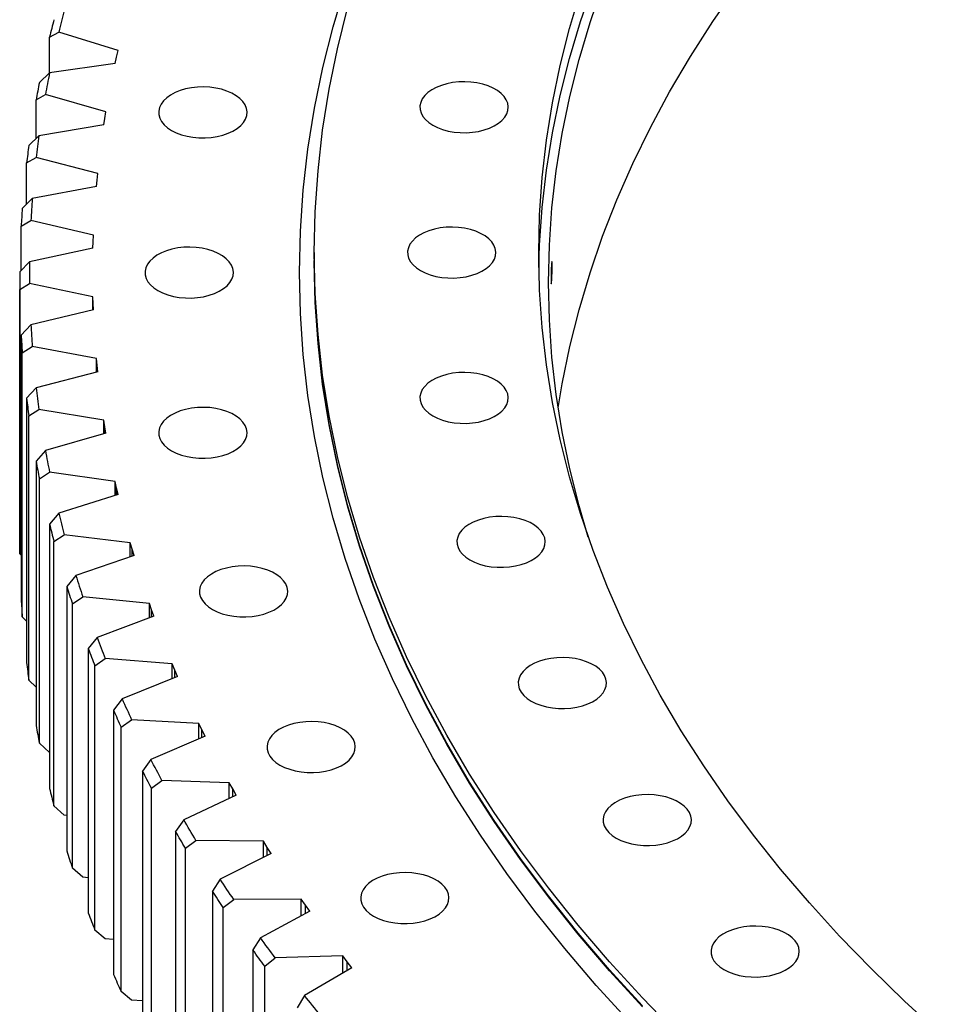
# Model space of a CAD drawing. Header units: millimetres. Extents: x -6 to 13589, y 15601 to 26187.
# Tile 9 of 16: x 8280 to 8655, y 20422 to 20824. Entities that reach past the tile are written whole.
import ezdxf

# ---------------------------------------------------------------- set-up
doc = ezdxf.new("R2010")
doc.units = ezdxf.units.MM
doc.header["$LTSCALE"] = 50

msp = doc.modelspace()

# ---------------------------------------------------------------- linework, layer by layer
at = {"color": 7, "linetype": 'Continuous', "lineweight": 25}
for p, q in [((8292.57, 20816.84), (8296.32, 20818.93)), ((8292.57, 20802.21), (8292.57, 20816.84)), ((8320.51, 20811.34), (8296.32, 20818.93)), ((8319.9, 20808.7), (8320.51, 20811.34)), ((8319.34, 20806.06), (8319.9, 20808.7)), ((8319.34, 20806.06), (8292.61, 20802.25)), ((8292.61, 20802.25), (8288.46, 20798.39)), ((8287.1, 20791.23), (8290.92, 20793.4)), ((8287.1, 20775.53), (8287.1, 20791.23)), ((8315.58, 20786.32), (8290.92, 20793.4)), ((8314.74, 20781.03), (8315.13, 20783.68)), ((8315.13, 20783.68), (8315.58, 20786.32)), ((8314.74, 20781.03), (8288.26, 20776.65)), ((8288.26, 20776.65), (8284.16, 20772.7)), ((8283.25, 20765.53), (8287.14, 20767.78)), ((8312.23, 20761.22), (8287.14, 20767.78)), ((8283.25, 20748.7), (8283.25, 20765.53)), ((8311.95, 20758.57), (8312.23, 20761.22)), ((8311.72, 20755.91), (8285.54, 20750.98)), ((8311.72, 20755.91), (8311.95, 20758.57)), ((8285.54, 20750.98), (8281.48, 20746.95)), ((8281.03, 20739.76), (8284.98, 20742.09)), ((8281.03, 20721.76), (8281.03, 20739.76)), ((8310.47, 20736.07), (8284.98, 20742.09)), ((8310.36, 20733.41), (8310.47, 20736.07)), ((8310.3, 20730.75), (8310.36, 20733.41)), ((8310.3, 20730.75), (8284.45, 20725.27)), ((8400.52, 20728.99), (8400.52, 20725.72)), ((8284.45, 20725.27), (8280.44, 20721.15)), ((8280.44, 20713.96), (8284.45, 20716.37)), ((8310.3, 20710.89), (8284.45, 20716.37)), ((8310.36, 20708.23), (8310.3, 20710.89)), ((8310.3, 20705.54), (8310.3, 20710.89)), ((8310.47, 20705.58), (8310.36, 20708.23)), ((8310.47, 20705.58), (8284.98, 20699.55)), ((8284.98, 20699.55), (8281.03, 20695.35))]:
    msp.add_line(p, q, dxfattribs=at)
at = {"lineweight": 25}
for p, q in [((8280.42, 20717.56), (8280.42, 20609.77)), ((8280.44, 20606.17), (8280.44, 20713.96)), ((8281.03, 20695.35), (8281.03, 20587.57)), ((8281.48, 20688.16), (8285.54, 20690.66)), ((8281.48, 20580.38), (8281.48, 20688.16)), ((8311.72, 20685.73), (8285.54, 20690.66)), ((8311.95, 20683.08), (8311.72, 20685.73)), ((8311.72, 20680.29), (8311.72, 20685.73)), ((8312.23, 20680.42), (8311.95, 20683.08)), ((8311.95, 20680.35), (8311.95, 20683.08)), ((8312.23, 20680.42), (8287.14, 20673.87)), ((8287.14, 20673.87), (8283.25, 20669.58)), ((8283.25, 20669.58), (8283.25, 20561.8)), ((8284.16, 20662.41), (8288.26, 20664.99)), ((8314.74, 20660.62), (8288.26, 20664.99)), ((8284.16, 20554.62), (8284.16, 20662.41)), ((8315.13, 20657.97), (8314.74, 20660.62)), ((8314.74, 20655.08), (8314.74, 20660.62)), ((8315.58, 20655.32), (8290.92, 20648.24)), ((8315.58, 20655.32), (8315.13, 20657.97)), ((8315.13, 20655.19), (8315.13, 20657.97)), ((8290.92, 20648.24), (8287.1, 20643.88)), ((8287.1, 20643.88), (8287.1, 20536.09)), ((8288.46, 20636.72), (8292.61, 20639.4)), ((8319.34, 20635.58), (8292.61, 20639.4)), ((8288.46, 20528.94), (8288.46, 20636.72)), ((8319.9, 20632.94), (8319.34, 20635.58)), ((8319.34, 20629.94), (8319.34, 20635.58)), ((8320.51, 20630.31), (8319.9, 20632.94)), ((8319.9, 20630.12), (8319.9, 20632.94)), ((8320.51, 20630.31), (8296.32, 20622.71)), ((8296.32, 20622.71), (8292.57, 20618.27)), ((8292.57, 20618.27), (8292.57, 20510.48)), ((8294.38, 20611.15), (8298.57, 20613.91)), ((8294.38, 20503.37), (8294.38, 20611.15)), ((8325.52, 20610.66), (8298.57, 20613.91)), ((8326.25, 20608.04), (8325.52, 20610.66)), ((8325.52, 20604.9), (8325.52, 20610.66)), ((8327.03, 20605.42), (8326.25, 20608.04)), ((8326.25, 20605.15), (8326.25, 20608.04)), ((8281.03, 20605.57), (8280.44, 20606.17)), ((8327.03, 20605.42), (8303.33, 20597.31)), ((8303.33, 20597.31), (8299.66, 20592.79)), ((8299.66, 20592.79), (8299.66, 20485.01)), ((8301.92, 20585.72), (8306.13, 20588.57)), ((8333.28, 20585.89), (8306.13, 20588.57)), ((8301.92, 20477.93), (8301.92, 20585.72)), ((8334.17, 20583.28), (8333.28, 20585.89)), ((8333.28, 20580), (8333.28, 20585.89)), ((8335.12, 20580.68), (8334.17, 20583.28)), ((8334.17, 20580.33), (8334.17, 20583.28)), ((8283.25, 20578.63), (8281.48, 20580.38)), ((8335.12, 20580.68), (8311.95, 20572.08)), ((8311.95, 20572.08), (8308.36, 20567.48)), ((8308.36, 20567.48), (8308.36, 20459.7)), ((8311.07, 20560.46), (8315.3, 20563.4)), ((8342.6, 20561.29), (8315.3, 20563.4)), ((8311.07, 20452.68), (8311.07, 20560.46)), ((8343.66, 20558.71), (8342.6, 20561.29)), ((8342.6, 20555.26), (8342.6, 20561.29)), ((8344.76, 20556.13), (8343.66, 20558.71)), ((8343.66, 20555.68), (8343.66, 20558.71)), ((8287.1, 20551.8), (8284.16, 20554.62)), ((8344.76, 20556.13), (8322.15, 20547.05)), ((8322.15, 20547.05), (8318.65, 20542.37)), ((8318.65, 20542.37), (8318.65, 20434.59)), ((8321.8, 20535.41), (8326.05, 20538.44)), ((8353.46, 20536.91), (8326.05, 20538.44)), ((8321.8, 20427.63), (8321.8, 20535.41)), ((8354.69, 20534.35), (8353.46, 20536.91)), ((8353.46, 20530.71), (8353.46, 20536.91)), ((8355.96, 20531.79), (8354.69, 20534.35)), ((8354.69, 20531.24), (8354.69, 20534.35)), ((8355.96, 20531.79), (8333.94, 20522.25)), ((8292.57, 20525.12), (8288.46, 20528.94)), ((8333.94, 20522.25), (8330.52, 20517.5)), ((8330.52, 20517.5), (8330.52, 20409.72)), ((8334.11, 20510.61), (8338.38, 20513.73)), ((8334.11, 20402.83), (8334.11, 20510.61)), ((8365.87, 20512.78), (8338.38, 20513.73)), ((8367.25, 20510.24), (8365.87, 20512.78)), ((8365.87, 20506.4), (8365.87, 20512.78)), ((8368.68, 20507.71), (8367.25, 20510.24)), ((8367.25, 20507.05), (8367.25, 20510.24)), ((8368.68, 20507.71), (8347.28, 20497.71)), ((8298.57, 20499.6), (8294.38, 20503.37)), ((8299.66, 20499.46), (8298.57, 20499.6)), ((8347.28, 20497.71), (8343.96, 20492.89)), ((8343.96, 20492.89), (8343.96, 20385.11)), ((8347.99, 20486.08), (8352.26, 20489.29)), ((8347.99, 20378.3), (8347.99, 20486.08)), ((8379.79, 20488.92), (8352.26, 20489.29)), ((8381.33, 20486.42), (8379.79, 20488.92)), ((8379.79, 20482.34), (8379.79, 20488.92)), ((8382.92, 20483.92), (8381.33, 20486.42)), ((8381.33, 20483.12), (8381.33, 20486.42)), ((8382.92, 20483.92), (8362.17, 20473.47)), ((8306.13, 20474.25), (8301.92, 20477.93)), ((8308.36, 20474.03), (8306.13, 20474.25)), ((8362.17, 20473.47), (8358.95, 20468.58)), ((8358.95, 20468.58), (8358.95, 20360.8)), ((8363.4, 20461.86), (8367.67, 20465.16)), ((8363.4, 20354.08), (8363.4, 20461.86)), ((8395.21, 20465.37), (8367.67, 20465.16)), ((8396.91, 20462.9), (8395.21, 20465.37)), ((8395.21, 20458.57), (8395.21, 20465.37)), ((8398.66, 20460.44), (8396.91, 20462.9)), ((8396.91, 20459.49), (8396.91, 20462.9)), ((8398.66, 20460.44), (8378.58, 20449.56)), ((8315.3, 20449.08), (8311.07, 20452.68)), ((8318.65, 20448.83), (8315.3, 20449.08)), ((8378.58, 20449.56), (8375.46, 20444.61)), ((8375.46, 20444.61), (8375.46, 20336.82)), ((8412.11, 20442.16), (8384.6, 20441.37)), ((8413.96, 20439.73), (8412.11, 20442.16)), ((8412.11, 20435.12), (8412.11, 20442.16)), ((8380.34, 20437.98), (8384.6, 20441.37)), ((8380.34, 20330.2), (8380.34, 20437.98)), ((8415.87, 20437.31), (8413.96, 20439.73)), ((8413.96, 20436.2), (8413.96, 20439.73)), ((8415.87, 20437.31), (8396.49, 20426.01)), ((8326.05, 20424.13), (8321.8, 20427.63)), ((8396.49, 20426.01), (8393.48, 20420.99)), ((8330.52, 20423.88), (8326.05, 20424.13))]:
    msp.add_line(p, q, dxfattribs=at)
at = {"color": 82, "linetype": 'Continuous', "lineweight": 25}
msp.add_line((8310.36, 20705.55), (8310.36, 20708.23), dxfattribs=at)
at = {"lineweight": 25, "flags": 128}
for points in [[(8528.97, 20415.28), (8515.45, 20430.12), (8502.6, 20445.16), (8490.44, 20460.39), (8478.98, 20475.79), (8468.21, 20491.37), (8458.16, 20507.1), (8448.83, 20522.98), (8440.21, 20538.99), (8432.33, 20555.13), (8425.18, 20571.38), (8418.77, 20587.74), (8413.1, 20604.18), (8408.18, 20620.71), (8404.01, 20637.3), (8400.6, 20653.95), (8397.94, 20670.65), (8396.04, 20687.38), (8394.9, 20704.14), (8394.52, 20720.9), (8394.9, 20737.67), (8396.04, 20754.42), (8397.94, 20771.16), (8400.6, 20787.85), (8404.01, 20804.51), (8408.18, 20821.1), (8413.1, 20837.63)], [(8655.29, 20410.8), (8641.15, 20423.74), (8627.6, 20436.88), (8614.66, 20450.22), (8602.32, 20463.76), (8590.61, 20477.48), (8579.51, 20491.37), (8569.06, 20505.42), (8559.24, 20519.62), (8550.07, 20533.97), (8541.55, 20548.45), (8533.7, 20563.06), (8526.51, 20577.78), (8519.98, 20592.6), (8514.14, 20607.52), (8508.97, 20622.52), (8504.48, 20637.6), (8500.68, 20652.73), (8497.57, 20667.92), (8495.14, 20683.15), (8493.41, 20698.41), (8492.37, 20713.69), (8492.02, 20728.99), (8492.37, 20744.28), (8493.41, 20759.56), (8495.14, 20774.82), (8497.57, 20790.05), (8500.68, 20805.24), (8504.48, 20820.38), (8508.97, 20835.45)], [(8512.19, 20612.94), (8508.43, 20625.71), (8504.65, 20640.79), (8501.54, 20655.91), (8499.13, 20671.08), (8497.4, 20686.28), (8496.37, 20701.51), (8496.02, 20716.74), (8496.37, 20731.97), (8497.4, 20747.19), (8499.13, 20762.39), (8501.54, 20777.56), (8504.65, 20792.69), (8508.43, 20807.77), (8512.9, 20822.78), (8518.05, 20837.72)], [(8499.91, 20665.71), (8501.54, 20675.5), (8504.65, 20690.63), (8508.43, 20705.7), (8512.9, 20720.72), (8518.05, 20735.66), (8523.87, 20750.51), (8530.37, 20765.28), (8537.53, 20779.94), (8545.36, 20794.49), (8553.84, 20808.92), (8562.97, 20823.21), (8572.75, 20837.36)], [(8548.36, 20410.47), (8534.25, 20425.02), (8520.8, 20439.78), (8508.02, 20454.74), (8495.92, 20469.88), (8484.52, 20485.2), (8473.82, 20500.69), (8463.82, 20516.34), (8454.53, 20532.13), (8445.96, 20548.06), (8438.12, 20564.11), (8431.01, 20580.27), (8424.64, 20596.54), (8419, 20612.9), (8414.11, 20629.33), (8409.96, 20645.84), (8406.57, 20662.4), (8403.92, 20679.01), (8402.03, 20695.65), (8400.9, 20712.31), (8400.52, 20728.99), (8400.9, 20745.66), (8402.03, 20762.33), (8403.92, 20778.97), (8406.57, 20795.58), (8409.96, 20812.14), (8414.11, 20828.64)], [(8534.25, 20421.75), (8520.8, 20436.51), (8508.02, 20451.47), (8495.92, 20466.61), (8484.52, 20481.94), (8473.82, 20497.43), (8463.82, 20513.07), (8454.53, 20528.87), (8445.96, 20544.79), (8438.12, 20560.84), (8431.01, 20577.01), (8424.64, 20593.27), (8419, 20609.63), (8414.11, 20626.07), (8409.96, 20642.57), (8406.57, 20659.13), (8403.92, 20675.74), (8402.03, 20692.38), (8400.9, 20709.05), (8400.52, 20725.72)], [(8534.25, 20421.34), (8520.8, 20436.1), (8508.02, 20451.06), (8495.92, 20466.21), (8484.52, 20481.53), (8473.82, 20497.02), (8463.82, 20512.67), (8454.53, 20528.46), (8445.96, 20544.38), (8438.12, 20560.44), (8431.01, 20576.6), (8424.64, 20592.87), (8419, 20609.22), (8414.11, 20625.66), (8409.96, 20642.16), (8406.57, 20658.72), (8403.92, 20675.33), (8402.03, 20691.97), (8400.9, 20708.64), (8400.52, 20725.31), (8400.52, 20725.52)], [(8448.84, 20662.37), (8450.73, 20661.42), (8452.84, 20660.63), (8455.12, 20660.01), (8457.52, 20659.59), (8460, 20659.36), (8462.51, 20659.34), (8465, 20659.52), (8467.43, 20659.89), (8469.74, 20660.46), (8471.89, 20661.2), (8473.84, 20662.12), (8475.55, 20663.18), (8477, 20664.36), (8478.14, 20665.66), (8478.95, 20667.03), (8479.43, 20668.45), (8479.56, 20669.9), (8479.34, 20671.34), (8478.78, 20672.75), (8477.88, 20674.11), (8476.66, 20675.37), (8475.15, 20676.53), (8473.38, 20677.56), (8471.37, 20678.43), (8469.17, 20679.13), (8466.83, 20679.65), (8464.38, 20679.98), (8461.88, 20680.1), (8459.37, 20680.03), (8456.91, 20679.75), (8454.53, 20679.28), (8452.3, 20678.62), (8450.24, 20677.79), (8448.4, 20676.8), (8446.82, 20675.68), (8445.53, 20674.43), (8444.55, 20673.1), (8443.9, 20671.7), (8443.59, 20670.26), (8443.63, 20668.81), (8444.03, 20667.38), (8444.76, 20665.99), (8445.82, 20664.68), (8447.19, 20663.46), (8448.84, 20662.37)], [(8342.35, 20648.15), (8344.25, 20647.2), (8346.35, 20646.41), (8348.63, 20645.79), (8351.03, 20645.37), (8353.51, 20645.14), (8356.02, 20645.12), (8358.52, 20645.3), (8360.94, 20645.67), (8363.25, 20646.24), (8365.41, 20646.98), (8367.36, 20647.9), (8369.07, 20648.96), (8370.51, 20650.14), (8371.65, 20651.44), (8372.47, 20652.81), (8372.95, 20654.23), (8373.08, 20655.68), (8372.86, 20657.12), (8372.29, 20658.53), (8371.4, 20659.89), (8370.18, 20661.15), (8368.67, 20662.31), (8366.89, 20663.34), (8364.89, 20664.21), (8362.69, 20664.91), (8360.34, 20665.43), (8357.9, 20665.76), (8355.4, 20665.88), (8352.89, 20665.81), (8350.42, 20665.53), (8348.05, 20665.06), (8345.81, 20664.4), (8343.75, 20663.57), (8341.92, 20662.58), (8340.34, 20661.46), (8339.04, 20660.21), (8338.06, 20658.88), (8337.41, 20657.48), (8337.11, 20656.04), (8337.15, 20654.59), (8337.54, 20653.16), (8338.28, 20651.77), (8339.34, 20650.46), (8340.71, 20649.24), (8342.35, 20648.15)], [(8463.92, 20603.67), (8465.82, 20602.72), (8467.92, 20601.93), (8470.2, 20601.31), (8472.6, 20600.89), (8475.08, 20600.66), (8477.59, 20600.64), (8480.08, 20600.81), (8482.51, 20601.19), (8484.82, 20601.76), (8486.97, 20602.5), (8488.93, 20603.41), (8490.64, 20604.47), (8492.08, 20605.66), (8493.22, 20606.95), (8494.04, 20608.32), (8494.52, 20609.75), (8494.65, 20611.2), (8494.43, 20612.64), (8493.86, 20614.05), (8492.96, 20615.41), (8491.75, 20616.67), (8490.23, 20617.83), (8488.46, 20618.86), (8486.45, 20619.73), (8484.26, 20620.43), (8481.91, 20620.95), (8479.47, 20621.28), (8476.96, 20621.4), (8474.46, 20621.33), (8471.99, 20621.05), (8469.62, 20620.58), (8467.38, 20619.92), (8465.32, 20619.09), (8463.49, 20618.1), (8461.9, 20616.97), (8460.61, 20615.73), (8459.63, 20614.4), (8458.98, 20613), (8458.67, 20611.56), (8458.72, 20610.11), (8459.11, 20608.68), (8459.85, 20607.29), (8460.91, 20605.98), (8462.27, 20604.76), (8463.92, 20603.67)], [(8358.98, 20583.45), (8360.87, 20582.5), (8362.98, 20581.71), (8365.26, 20581.1), (8367.66, 20580.67), (8370.14, 20580.45), (8372.65, 20580.42), (8375.14, 20580.6), (8377.57, 20580.97), (8379.88, 20581.54), (8382.03, 20582.29), (8383.98, 20583.2), (8385.69, 20584.26), (8387.13, 20585.45), (8388.27, 20586.74), (8389.09, 20588.11), (8389.57, 20589.53), (8389.7, 20590.98), (8389.48, 20592.42), (8388.92, 20593.84), (8388.02, 20595.19), (8386.8, 20596.46), (8385.29, 20597.62), (8383.51, 20598.64), (8381.51, 20599.51), (8379.31, 20600.22), (8376.97, 20600.74), (8374.52, 20601.06), (8372.02, 20601.19), (8369.51, 20601.11), (8367.05, 20600.84), (8364.67, 20600.36), (8362.43, 20599.71), (8360.38, 20598.87), (8358.54, 20597.88), (8356.96, 20596.76), (8355.67, 20595.52), (8354.69, 20594.18), (8354.04, 20592.78), (8353.73, 20591.34), (8353.77, 20589.89), (8354.17, 20588.46), (8354.9, 20587.07), (8355.96, 20585.76), (8357.33, 20584.54), (8358.98, 20583.45)], [(8488.9, 20546.1), (8490.79, 20545.15), (8492.9, 20544.36), (8495.18, 20543.75), (8497.58, 20543.32), (8500.06, 20543.1), (8502.57, 20543.07), (8505.06, 20543.25), (8507.49, 20543.62), (8509.8, 20544.19), (8511.95, 20544.94), (8513.9, 20545.85), (8515.62, 20546.91), (8517.06, 20548.1), (8518.2, 20549.39), (8519.01, 20550.76), (8519.49, 20552.18), (8519.62, 20553.63), (8519.41, 20555.07), (8518.84, 20556.49), (8517.94, 20557.84), (8516.72, 20559.11), (8515.21, 20560.27), (8513.44, 20561.29), (8511.43, 20562.16), (8509.23, 20562.87), (8506.89, 20563.39), (8504.44, 20563.71), (8501.94, 20563.84), (8499.43, 20563.76), (8496.97, 20563.49), (8494.59, 20563.01), (8492.36, 20562.36), (8490.3, 20561.52), (8488.46, 20560.54), (8486.88, 20559.41), (8485.59, 20558.17), (8484.61, 20556.83), (8483.96, 20555.43), (8483.65, 20553.99), (8483.7, 20552.54), (8484.09, 20551.11), (8484.82, 20549.73), (8485.88, 20548.41), (8487.25, 20547.2), (8488.9, 20546.1)], [(8386.51, 20520.01), (8388.4, 20519.05), (8390.51, 20518.26), (8392.78, 20517.65), (8395.19, 20517.23), (8397.67, 20517), (8400.18, 20516.98), (8402.67, 20517.15), (8405.09, 20517.53), (8407.41, 20518.09), (8409.56, 20518.84), (8411.51, 20519.75), (8413.22, 20520.81), (8414.66, 20522), (8415.8, 20523.29), (8416.62, 20524.66), (8417.1, 20526.09), (8417.23, 20527.53), (8417.01, 20528.98), (8416.45, 20530.39), (8415.55, 20531.74), (8414.33, 20533.01), (8412.82, 20534.17), (8411.04, 20535.2), (8409.04, 20536.07), (8406.84, 20536.77), (8404.5, 20537.29), (8402.05, 20537.62), (8399.55, 20537.74), (8397.04, 20537.67), (8394.58, 20537.39), (8392.2, 20536.92), (8389.96, 20536.26), (8387.91, 20535.43), (8386.07, 20534.44), (8384.49, 20533.31), (8383.2, 20532.07), (8382.22, 20530.74), (8381.57, 20529.34), (8381.26, 20527.9), (8381.3, 20526.45), (8381.7, 20525.02), (8382.43, 20523.63), (8383.49, 20522.32), (8384.86, 20521.1), (8386.51, 20520.01)], [(8338.38, 20513.73), (8337.81, 20514.79), (8337.25, 20515.85), (8336.69, 20516.92), (8336.13, 20517.98), (8335.58, 20519.05), (8335.03, 20520.11), (8334.48, 20521.18), (8333.94, 20522.25)], [(8334.11, 20510.61), (8333.66, 20511.47), (8333.2, 20512.33), (8332.75, 20513.19), (8332.3, 20514.05), (8331.85, 20514.91), (8331.41, 20515.77), (8330.96, 20516.64), (8330.52, 20517.5)], [(8523.53, 20490.23), (8525.43, 20489.28), (8527.53, 20488.49), (8529.81, 20487.87), (8532.21, 20487.45), (8534.69, 20487.22), (8537.2, 20487.2), (8539.69, 20487.37), (8542.12, 20487.75), (8544.43, 20488.32), (8546.58, 20489.06), (8548.53, 20489.98), (8550.25, 20491.04), (8551.69, 20492.22), (8552.83, 20493.51), (8553.65, 20494.89), (8554.12, 20496.31), (8554.26, 20497.76), (8554.04, 20499.2), (8553.47, 20500.61), (8552.57, 20501.97), (8551.35, 20503.23), (8549.84, 20504.39), (8548.07, 20505.42), (8546.06, 20506.29), (8543.87, 20506.99), (8541.52, 20507.51), (8539.07, 20507.84), (8536.57, 20507.96), (8534.06, 20507.89), (8531.6, 20507.61), (8529.23, 20507.14), (8526.99, 20506.48), (8524.93, 20505.65), (8523.09, 20504.66), (8521.51, 20503.54), (8520.22, 20502.29), (8519.24, 20500.96), (8518.59, 20499.56), (8518.28, 20498.12), (8518.33, 20496.67), (8518.72, 20495.24), (8519.45, 20493.85), (8520.52, 20492.54), (8521.88, 20491.32), (8523.53, 20490.23)], [(8352.26, 20489.29), (8351.62, 20490.34), (8350.99, 20491.39), (8350.37, 20492.44), (8349.74, 20493.49), (8349.12, 20494.55), (8348.51, 20495.6), (8347.89, 20496.65), (8347.28, 20497.71)], [(8347.99, 20486.08), (8347.48, 20486.93), (8346.97, 20487.78), (8346.46, 20488.63), (8345.96, 20489.48), (8345.46, 20490.33), (8344.96, 20491.19), (8344.46, 20492.04), (8343.96, 20492.89)], [(8424.68, 20458.42), (8426.57, 20457.47), (8428.68, 20456.68), (8430.95, 20456.07), (8433.35, 20455.65), (8435.83, 20455.42), (8438.35, 20455.39), (8440.84, 20455.57), (8443.26, 20455.95), (8445.58, 20456.51), (8447.73, 20457.26), (8449.68, 20458.17), (8451.39, 20459.23), (8452.83, 20460.42), (8453.97, 20461.71), (8454.79, 20463.08), (8455.27, 20464.51), (8455.4, 20465.95), (8455.18, 20467.4), (8454.62, 20468.81), (8453.72, 20470.16), (8452.5, 20471.43), (8450.99, 20472.59), (8449.21, 20473.61), (8447.21, 20474.49), (8445.01, 20475.19), (8442.67, 20475.71), (8440.22, 20476.03), (8437.72, 20476.16), (8435.21, 20476.09), (8432.74, 20475.81), (8430.37, 20475.34), (8428.13, 20474.68), (8426.08, 20473.85), (8424.24, 20472.86), (8422.66, 20471.73), (8421.37, 20470.49), (8420.38, 20469.15), (8419.73, 20467.75), (8419.43, 20466.32), (8419.47, 20464.87), (8419.86, 20463.43), (8420.6, 20462.05), (8421.66, 20460.73), (8423.03, 20459.52), (8424.68, 20458.42)], [(8367.67, 20465.16), (8366.97, 20466.2), (8366.28, 20467.23), (8365.59, 20468.27), (8364.9, 20469.31), (8364.21, 20470.35), (8363.53, 20471.39), (8362.84, 20472.43), (8362.17, 20473.47)], [(8363.4, 20461.86), (8362.84, 20462.7), (8362.28, 20463.54), (8361.72, 20464.38), (8361.16, 20465.22), (8360.6, 20466.06), (8360.05, 20466.9), (8359.5, 20467.74), (8358.95, 20468.58)], [(8567.48, 20436.58), (8569.38, 20435.63), (8571.48, 20434.84), (8573.76, 20434.23), (8576.16, 20433.8), (8578.64, 20433.58), (8581.15, 20433.55), (8583.64, 20433.73), (8586.07, 20434.1), (8588.38, 20434.67), (8590.53, 20435.42), (8592.49, 20436.33), (8594.2, 20437.39), (8595.64, 20438.58), (8596.78, 20439.87), (8597.6, 20441.24), (8598.08, 20442.66), (8598.21, 20444.11), (8597.99, 20445.55), (8597.42, 20446.97), (8596.52, 20448.32), (8595.31, 20449.59), (8593.79, 20450.75), (8592.02, 20451.77), (8590.01, 20452.64), (8587.82, 20453.35), (8585.47, 20453.87), (8583.03, 20454.19), (8580.52, 20454.32), (8578.02, 20454.24), (8575.55, 20453.97), (8573.18, 20453.49), (8570.94, 20452.84), (8568.88, 20452), (8567.05, 20451.02), (8565.47, 20449.89), (8564.17, 20448.65), (8563.19, 20447.31), (8562.54, 20445.91), (8562.23, 20444.47), (8562.28, 20443.02), (8562.67, 20441.59), (8563.41, 20440.21), (8564.47, 20438.89), (8565.83, 20437.68), (8567.48, 20436.58)], [(8384.6, 20441.37), (8383.84, 20442.39), (8383.08, 20443.42), (8382.32, 20444.44), (8381.57, 20445.46), (8380.82, 20446.48), (8380.07, 20447.51), (8379.32, 20448.53), (8378.58, 20449.56)], [(8380.34, 20437.98), (8379.72, 20438.81), (8379.11, 20439.64), (8378.5, 20440.46), (8377.89, 20441.29), (8377.28, 20442.12), (8376.67, 20442.95), (8376.07, 20443.78), (8375.46, 20444.61)], [(8403.03, 20417.96), (8402.2, 20418.96), (8401.38, 20419.97), (8400.56, 20420.97), (8399.74, 20421.98), (8398.92, 20422.99), (8398.11, 20423.99), (8397.3, 20425), (8396.49, 20426.01)]]:
    msp.add_lwpolyline(points, dxfattribs=at)
at = {"color": 7, "linetype": 'Continuous', "lineweight": 25, "flags": 128}
for points in [[(8492.08, 20722.86), (8492.37, 20732.03), (8493.41, 20747.31), (8495.14, 20762.58), (8497.57, 20777.81), (8500.68, 20792.99), (8504.48, 20808.13), (8508.97, 20823.2), (8514.14, 20838.2)], [(8342.35, 20778.8), (8344.25, 20777.85), (8346.35, 20777.06), (8348.63, 20776.45), (8351.03, 20776.02), (8353.51, 20775.8), (8356.02, 20775.77), (8358.52, 20775.95), (8360.94, 20776.32), (8363.25, 20776.89), (8365.41, 20777.64), (8367.36, 20778.55), (8369.07, 20779.61), (8370.51, 20780.8), (8371.65, 20782.09), (8372.47, 20783.46), (8372.95, 20784.88), (8373.08, 20786.33), (8372.86, 20787.77), (8372.29, 20789.19), (8371.4, 20790.54), (8370.18, 20791.81), (8368.67, 20792.97), (8366.89, 20793.99), (8364.89, 20794.86), (8362.69, 20795.57), (8360.34, 20796.09), (8357.9, 20796.41), (8355.4, 20796.54), (8352.89, 20796.46), (8350.42, 20796.19), (8348.05, 20795.71), (8345.81, 20795.06), (8343.75, 20794.22), (8341.92, 20793.23), (8340.34, 20792.11), (8339.04, 20790.87), (8338.06, 20789.53), (8337.41, 20788.13), (8337.11, 20786.69), (8337.15, 20785.24), (8337.54, 20783.81), (8338.28, 20782.42), (8339.34, 20781.11), (8340.71, 20779.89), (8342.35, 20778.8)], [(8448.84, 20780.91), (8450.73, 20779.96), (8452.84, 20779.17), (8455.12, 20778.56), (8457.52, 20778.13), (8460, 20777.91), (8462.51, 20777.88), (8465, 20778.06), (8467.43, 20778.43), (8469.74, 20779), (8471.89, 20779.75), (8473.84, 20780.66), (8475.55, 20781.72), (8477, 20782.91), (8478.14, 20784.2), (8478.95, 20785.57), (8479.43, 20786.99), (8479.56, 20788.44), (8479.34, 20789.88), (8478.78, 20791.3), (8477.88, 20792.65), (8476.66, 20793.92), (8475.15, 20795.08), (8473.38, 20796.1), (8471.37, 20796.97), (8469.17, 20797.68), (8466.83, 20798.2), (8464.38, 20798.52), (8461.88, 20798.65), (8459.37, 20798.57), (8456.91, 20798.3), (8454.53, 20797.82), (8452.3, 20797.17), (8450.24, 20796.33), (8448.4, 20795.35), (8446.82, 20794.22), (8445.53, 20792.98), (8444.55, 20791.64), (8443.9, 20790.24), (8443.59, 20788.8), (8443.63, 20787.35), (8444.03, 20785.92), (8444.76, 20784.54), (8445.82, 20783.22), (8447.19, 20782.01), (8448.84, 20780.91)], [(8443.79, 20721.64), (8445.69, 20720.69), (8447.8, 20719.9), (8450.07, 20719.29), (8452.47, 20718.86), (8454.95, 20718.64), (8457.46, 20718.61), (8459.96, 20718.79), (8462.38, 20719.16), (8464.69, 20719.73), (8466.85, 20720.48), (8468.8, 20721.39), (8470.51, 20722.45), (8471.95, 20723.64), (8473.09, 20724.93), (8473.91, 20726.3), (8474.39, 20727.72), (8474.52, 20729.17), (8474.3, 20730.61), (8473.74, 20732.03), (8472.84, 20733.38), (8471.62, 20734.65), (8470.11, 20735.8), (8468.33, 20736.83), (8466.33, 20737.7), (8464.13, 20738.4), (8461.78, 20738.92), (8459.34, 20739.25), (8456.84, 20739.38), (8454.33, 20739.3), (8451.86, 20739.02), (8449.49, 20738.55), (8447.25, 20737.89), (8445.19, 20737.06), (8443.36, 20736.07), (8441.78, 20734.95), (8440.48, 20733.7), (8439.5, 20732.37), (8438.85, 20730.97), (8438.55, 20729.53), (8438.59, 20728.08), (8438.98, 20726.65), (8439.72, 20725.26), (8440.78, 20723.95), (8442.15, 20722.73), (8443.79, 20721.64)], [(8336.79, 20713.47), (8338.69, 20712.52), (8340.8, 20711.73), (8343.07, 20711.12), (8345.47, 20710.7), (8347.95, 20710.47), (8350.46, 20710.44), (8352.96, 20710.62), (8355.38, 20711), (8357.69, 20711.56), (8359.85, 20712.31), (8361.8, 20713.22), (8363.51, 20714.28), (8364.95, 20715.47), (8366.09, 20716.76), (8366.91, 20718.13), (8367.39, 20719.56), (8367.52, 20721), (8367.3, 20722.45), (8366.74, 20723.86), (8365.84, 20725.21), (8364.62, 20726.48), (8363.11, 20727.64), (8361.33, 20728.66), (8359.33, 20729.54), (8357.13, 20730.24), (8354.78, 20730.76), (8352.34, 20731.08), (8349.84, 20731.21), (8347.33, 20731.14), (8344.86, 20730.86), (8342.49, 20730.39), (8340.25, 20729.73), (8338.19, 20728.9), (8336.36, 20727.91), (8334.78, 20726.78), (8333.48, 20725.54), (8332.5, 20724.2), (8331.85, 20722.8), (8331.55, 20721.37), (8331.59, 20719.92), (8331.98, 20718.48), (8332.72, 20717.1), (8333.78, 20715.78), (8335.15, 20714.57), (8336.79, 20713.47)]]:
    msp.add_lwpolyline(points, dxfattribs=at)
at = {"color": 7, "linetype": 'Continuous', "lineweight": 25}
for centre, radius, start, end in [((8716.6, 20716.48), 432.58, 165.0966, 166.2996), ((8714.01, 20713.19), 434, 165.2131, 166.183), ((8705.42, 20718.98), 421.13, 168.5965, 169.8212), ((8702.8, 20715.71), 422.51, 168.7151, 169.7026), ((8697.37, 20720.27), 412.97, 172.154, 173.3948), ((8694.72, 20717.01), 414.32, 172.2742, 173.2746), ((8692.5, 20720.75), 408.08, 175.7523, 177.0029), ((8689.84, 20717.49), 409.42, 175.8734, 176.8818), ((8690.88, 20720.82), 406.45, 179.373, 180.627), ((8688.21, 20717.56), 407.78, 179.4945, 180.5055)]:
    msp.add_arc(centre, radius, start, end, dxfattribs=at)
at = {"lineweight": 25}
for centre, radius, start, end in [((8692.5, 20720.89), 408.08, 182.9971, 184.2477), ((8689.84, 20717.62), 409.42, 183.1182, 184.1266), ((8697.37, 20721.37), 412.97, 186.6052, 187.846), ((8694.72, 20718.1), 414.32, 186.7254, 187.7258), ((8705.42, 20722.66), 421.13, 190.1788, 191.4035), ((8702.8, 20719.4), 422.51, 190.2974, 191.2849), ((8716.6, 20725.17), 432.58, 193.7004, 194.9034), ((8714.01, 20721.92), 434, 193.817, 194.7869), ((8688.21, 20609.77), 407.79, 180, 180.5055), ((8730.78, 20729.26), 447.35, 197.1544, 198.3308), ((8728.25, 20726.02), 448.82, 197.2684, 198.2169), ((8689.84, 20609.84), 409.42, 183.1182, 184.1266), ((8747.85, 20735.3), 465.46, 200.5274, 201.6731), ((8745.37, 20732.08), 466.98, 200.6384, 201.5621), ((8694.72, 20610.32), 414.32, 186.7254, 187.7258), ((8767.65, 20743.61), 486.93, 203.8083, 204.92), ((8765.23, 20740.42), 488.53, 203.916, 204.8124), ((8702.8, 20611.62), 422.51, 190.2974, 191.2849), ((8714.01, 20614.13), 434, 193.817, 194.7869), ((8728.25, 20618.24), 448.82, 197.2684, 198.2169), ((8745.37, 20624.3), 466.98, 200.6384, 201.5621), ((8765.23, 20632.64), 488.53, 203.916, 204.8124)]:
    msp.add_arc(centre, radius, start, end, dxfattribs=at)
at = {"color": 7, "linetype": 'Continuous', "lineweight": 25}
msp.add_open_spline([(8497.47, 20723.39), (8497.47, 20723.15), (8497.47, 20722.89), (8497.46, 20722.36), (8497.45, 20722.07), (8497.44, 20721.5), (8497.44, 20721.21), (8497.42, 20720.62), (8497.41, 20720.32), (8497.39, 20719.74), (8497.37, 20719.46), (8497.35, 20718.91), (8497.34, 20718.64), (8497.31, 20718.15), (8497.29, 20717.91), (8497.27, 20717.48), (8497.25, 20717.29), (8497.22, 20716.95), (8497.21, 20716.81), (8497.18, 20716.57), (8497.17, 20716.47), (8497.14, 20716.34), (8497.13, 20716.31), (8497.11, 20716.29), (8497.1, 20716.31), (8497.08, 20716.41), (8497.07, 20716.49), (8497.05, 20716.7), (8497.05, 20716.83), (8497.04, 20717.15), (8497.03, 20717.33), (8497.03, 20717.73), (8497.03, 20717.96), (8497.03, 20718.44), (8497.03, 20718.69), (8497.03, 20719.23), (8497.04, 20719.52), (8497.05, 20720.09), (8497.05, 20720.38), (8497.07, 20720.97), (8497.08, 20721.27), (8497.09, 20721.84), (8497.11, 20722.13), (8497.13, 20722.68), (8497.14, 20722.94), (8497.17, 20723.44), (8497.18, 20723.68), (8497.21, 20724.1), (8497.22, 20724.3), (8497.25, 20724.64), (8497.27, 20724.78), (8497.29, 20725.02), (8497.31, 20725.12), (8497.34, 20725.25), (8497.35, 20725.28), (8497.37, 20725.3), (8497.39, 20725.28), (8497.41, 20725.18), (8497.42, 20725.1), (8497.44, 20724.89), (8497.44, 20724.76), (8497.45, 20724.45), (8497.46, 20724.26), (8497.47, 20723.86), (8497.47, 20723.63), (8497.47, 20723.39)], degree=3, knots=[0, 0, 0, 0, 0.03125, 0.03125, 0.0625, 0.0625, 0.09375, 0.09375, 0.125, 0.125, 0.15625, 0.15625, 0.1875, 0.1875, 0.21875, 0.21875, 0.25, 0.25, 0.28125, 0.28125, 0.3125, 0.3125, 0.34375, 0.34375, 0.375, 0.375, 0.40625, 0.40625, 0.4375, 0.4375, 0.46875, 0.46875, 0.5, 0.5, 0.53125, 0.53125, 0.5625, 0.5625, 0.59375, 0.59375, 0.625, 0.625, 0.65625, 0.65625, 0.6875, 0.6875, 0.71875, 0.71875, 0.75, 0.75, 0.78125, 0.78125, 0.8125, 0.8125, 0.84375, 0.84375, 0.875, 0.875, 0.90625, 0.90625, 0.9375, 0.9375, 0.96875, 0.96875, 1, 1, 1, 1], dxfattribs=at)

doc.saveas('drawing.dxf')
